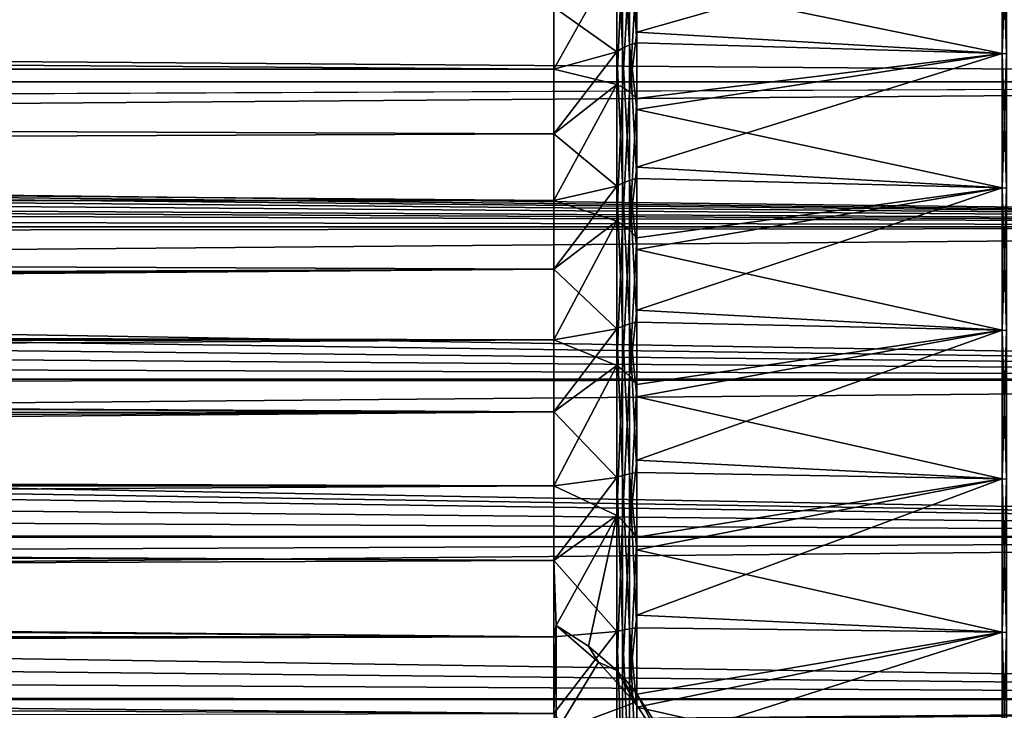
# Model space of a CAD drawing. Header units: metres. Extents: x -150 to 310, y -128 to 84.
# Tile 210 of 256: x 90 to 104, y 3 to 13. Entities that reach past the tile are written whole.
import ezdxf

# ---------------------------------------------------------------- set-up
doc = ezdxf.new("R2010")
doc.units = ezdxf.units.M
doc.layers.add('solid_26009703_SW0001', color=7, linetype='CONTINUOUS')
doc.layers.add('solid_26009703_SW0001_01', color=7, linetype='CONTINUOUS')

msp = doc.modelspace()

# ---------------------------------------------------------------- linework, layer by layer
at = {"layer": 'solid_26009703_SW0001'}
for points in [[(97.199997, 13.215728, -16.320065), (-128, 14.053188, -15.604132), (-128, 12.341079, -16.990728)], [(97.199997, 12.343491, 16.989357), (-128, 12.341079, 16.990728), (-128, 14.053188, 15.604132)], [(97.199997, 13.215728, 16.320065), (97.199997, 12.343491, 16.989357), (-128, 14.053188, 15.604132)], [(127.5, 14.078438, 18.187841), (-127.5, 14.078438, 18.187841), (-127.5, 12.166172, 19.518818)], [(127.5, 12.166172, 19.518818), (127.5, 14.078438, 18.187841), (-127.5, 12.166172, 19.518818)], [(97.199997, 12.343491, -16.989357), (97.199997, 13.215728, -16.320065), (-128, 12.341079, -16.990728)], [(97.199997, 11.43742, -17.612082), (97.199997, 12.343491, -16.989357), (-128, 12.341079, -16.990728)], [(97.199997, 12.343491, 16.989357), (97.199997, 11.43742, 17.612082), (-128, 12.341079, 16.990728)], [(97.199997, 11.43742, -17.612082), (-128, 12.341079, -16.990728), (-128, 10.501361, -18.185108)], [(97.199997, 10.5, 18.186533), (-128, 10.501361, 18.185108), (-128, 12.341079, 16.990728)], [(97.199997, 11.43742, 17.612082), (97.199997, 10.5, 18.186533), (-128, 12.341079, 16.990728)], [(127.5, 12.166172, 19.518818), (-127.5, 12.166172, 19.518818), (-127.5, 10.129066, 20.649504)], [(127.5, 10.129066, 20.649504), (127.5, 12.166172, 19.518818), (-127.5, 10.129066, 20.649504)], [(97.199997, 10.5, -18.186533), (97.199997, 11.43742, -17.612082), (-128, 10.501361, -18.185108)], [(97.199997, 9.5338, -18.711138), (-128, 10.501361, -18.185108), (-128, 8.539556, -19.185148)], [(97.199997, 9.5338, -18.711138), (97.199997, 10.5, -18.186533), (-128, 10.501361, -18.185108)], [(97.199997, 9.5338, 18.711138), (-128, 8.539556, 19.185148), (-128, 10.501361, 18.185108)], [(97.199997, 10.5, 18.186533), (97.199997, 9.5338, 18.711138), (-128, 10.501361, 18.185108)], [(127.5, 10.129066, 20.649504), (-127.5, 10.129066, 20.649504), (-127.5, 7.988021, 21.568298)], [(127.5, 7.988021, 21.568298), (127.5, 10.129066, 20.649504), (-127.5, 7.988021, 21.568298)], [(-0.000209, 9.000517, -18.973421), (97.199997, 9.5338, -18.711138), (-128, 8.539556, -19.185148)], [(97.199997, 9.5338, 18.711138), (97.199997, 8.54147, 19.184454), (-128, 8.539556, 19.185148)], [(97.199997, 8.54147, 19.184454), (97.199997, 7.525727, 19.605188), (-128, 8.539556, 19.185148)], [(97.199997, 7.525727, 19.605188), (-128, 6.490467, 19.971094), (-128, 8.539556, 19.185148)], [(127.5, 7.988021, 21.568298), (-127.5, 7.988021, 21.568298), (-127.5, 5.765008, 22.265774)], [(127.5, 5.765008, 22.265774), (127.5, 7.988021, 21.568298), (-127.5, 5.765008, 22.265774)], [(97.199997, 7.525727, 19.605188), (97.199997, 6.489357, 19.972187), (-128, 6.490467, 19.971094)], [(97.199997, 4.366146, 20.5411), (-128, 4.364604, 20.541378), (-128, 6.490467, 19.971094)], [(97.199997, 5.4352, 20.284443), (97.199997, 4.366146, 20.5411), (-128, 6.490467, 19.971094)], [(97.199997, 6.489357, 19.972187), (97.199997, 5.4352, 20.284443), (-128, 6.490467, 19.971094)], [(127.5, 5.765008, 22.265774), (-127.5, 5.765008, 22.265774), (-127.5, 3.482839, 22.734772)], [(127.5, 3.482839, 22.734772), (127.5, 5.765008, 22.265774), (-127.5, 3.482839, 22.734772)], [(97.199997, 4.366146, 20.5411), (97.199997, 3.285124, 20.741455), (-128, 4.364604, 20.541378)], [(97.199997, 2.195098, 20.88496), (-128, 2.195349, 20.884216), (-128, 4.364604, 20.541378)], [(97.199997, 3.285124, 20.741455), (97.199997, 2.195098, 20.88496), (-128, 4.364604, 20.541378)], [(127.5, 3.482839, 22.734772), (-127.5, 3.482839, 22.734772), (-127.5, 1.164931, 22.97048)], [(127.5, 1.164931, 22.97048), (127.5, 3.482839, 22.734772), (-127.5, 1.164931, 22.97048)]]:
    msp.add_3dface(points, dxfattribs=at)
at = {"layer": 'solid_26009703_SW0001_01'}
for points in [[(98.165688, 14.409062, 16.553665), (98.165688, 12.642873, 17.93886), (98.08284, 14.349165, 16.521509)], [(98.26226, 14.457585, 16.564417), (98.26226, 12.686597, 17.956945), (98.165688, 14.409062, 16.553665)], [(98.26226, 12.686597, 17.956945), (98.165688, 12.642873, 17.93886), (98.165688, 14.409062, 16.553665)], [(98.26226, 14.457585, 16.564417), (98.365685, 13.622708, 17.274891), (98.365685, 12.717812, 17.951525)], [(98.26226, 14.457585, 16.564417), (98.365685, 12.717812, 17.951525), (98.26226, 12.686597, 17.956945)], [(98.08284, 14.349165, 16.521509), (98.08284, 12.589385, 17.898777), (97.199997, 13.215728, 16.320065)], [(98.165688, 12.642873, 17.93886), (98.08284, 12.589385, 17.898777), (98.08284, 14.349165, 16.521509)], [(103.5, 14.330194, -16.692678), (98.365685, 13.76639, -17.16061), (98.365685, 12.867171, -17.844772)], [(103.5, 12.567901, -18.056795), (103.5, 14.330194, -16.692678), (98.365685, 12.867171, -17.844772)], [(103.5, 14.330194, 16.692678), (103.5, 12.567901, 18.056795), (98.365685, 13.622708, 17.274891)], [(103.561806, 12.562308, 18.048761), (103.5, 12.567901, 18.056795), (103.5, 14.330194, 16.692678)], [(103.561806, 12.562308, 18.048761), (103.5, 14.330194, 16.692678), (103.561806, 14.323818, 16.685251)], [(103.561806, 14.323818, -16.685251), (103.5, 14.330194, -16.692678), (103.5, 12.567901, -18.056795)], [(103.561806, 14.323818, -16.685251), (103.5, 12.567901, -18.056795), (103.561806, 12.562308, -18.048761)], [(-127.5, 14.078438, -18.187841), (127.5, 14.078438, -18.187841), (127.5, 12.166172, -19.518818)], [(-127.5, 12.166172, -19.518818), (-127.5, 14.078438, -18.187841), (127.5, 12.166172, -19.518818)], [(98.08284, 13.923635, -16.881681), (97.199997, 13.215728, -16.320065), (97.199997, 12.343491, -16.989357)], [(98.08284, 12.129342, -18.213673), (98.08284, 13.923635, -16.881681), (97.199997, 12.343491, -16.989357)], [(98.165688, 13.900139, -16.983259), (98.08284, 13.923635, -16.881681), (98.08284, 12.129342, -18.213673)], [(98.165688, 12.092731, -18.314224), (98.165688, 13.900139, -16.983259), (98.08284, 12.129342, -18.213673)], [(98.26226, 13.846939, -17.078173), (98.165688, 13.900139, -16.983259), (98.165688, 12.092731, -18.314224)], [(98.26226, 12.026582, -18.405516), (98.26226, 13.846939, -17.078173), (98.165688, 12.092731, -18.314224)], [(98.26226, 12.026582, -18.405516), (98.365685, 13.76639, -17.16061), (98.26226, 13.846939, -17.078173)], [(98.26226, 12.026582, -18.405516), (98.365685, 12.867171, -17.844772), (98.365685, 13.76639, -17.16061)], [(103.5, 12.567901, 18.056795), (98.365685, 12.717812, 17.951525), (98.365685, 13.622708, 17.274891)], [(98.08284, 12.589385, 17.898777), (97.199997, 12.343491, 16.989357), (97.199997, 13.215728, 16.320065)], [(98.26226, 12.026582, -18.405516), (98.365685, 11.934012, -18.481865), (98.365685, 12.867171, -17.844772)], [(103.5, 12.567901, -18.056795), (98.365685, 12.867171, -17.844772), (98.365685, 11.934012, -18.481865)], [(98.165688, 12.642873, 17.93886), (98.165688, 10.744433, 19.136408), (98.08284, 12.589385, 17.898777)], [(98.26226, 12.686597, 17.956945), (98.26226, 10.782404, 19.160934), (98.165688, 12.642873, 17.93886)], [(98.26226, 10.782404, 19.160934), (98.165688, 10.744433, 19.136408), (98.165688, 12.642873, 17.93886)], [(98.26226, 12.686597, 17.956945), (98.365685, 12.717812, 17.951525), (98.365685, 11.779368, 18.580809)], [(98.26226, 12.686597, 17.956945), (98.365685, 11.779368, 18.580809), (98.365685, 10.809855, 19.161081)], [(98.26226, 12.686597, 17.956945), (98.365685, 10.809855, 19.161081), (98.26226, 10.782404, 19.160934)], [(103.5, 12.567901, 18.056795), (98.365685, 11.779368, 18.580809), (98.365685, 12.717812, 17.951525)], [(98.08284, 12.589385, 17.898777), (97.199997, 11.43742, 17.612082), (97.199997, 12.343491, 16.989357)], [(98.08284, 12.589385, 17.898777), (98.08284, 10.698318, 19.08939), (97.199997, 11.43742, 17.612082)], [(98.165688, 10.744433, 19.136408), (98.08284, 10.698318, 19.08939), (98.08284, 12.589385, 17.898777)], [(103.5, 12.567901, -18.056795), (98.365685, 11.934012, -18.481865), (98.365685, 10.969375, -19.070208)], [(103.5, 10.676643, -19.235626), (103.5, 12.567901, -18.056795), (98.365685, 10.969375, -19.070208)], [(103.5, 12.567901, 18.056795), (103.5, 10.676643, 19.235626), (98.365685, 11.779368, 18.580809)], [(103.561806, 10.671893, 19.227066), (103.5, 10.676643, 19.235626), (103.5, 12.567901, 18.056795)], [(103.561806, 10.671893, 19.227066), (103.5, 12.567901, 18.056795), (103.561806, 12.562308, 18.048761)], [(103.561806, 12.562308, -18.048761), (103.5, 12.567901, -18.056795), (103.5, 10.676643, -19.235626)], [(103.561806, 12.562308, -18.048761), (103.5, 10.676643, -19.235626), (103.561806, 10.671893, -19.227066)], [(98.08284, 12.129342, -18.213673), (97.199997, 12.343491, -16.989357), (97.199997, 11.43742, -17.612082)], [(0.603294, 11.607704, -19.856012), (-127.5, 12.166172, -19.518818), (127.5, 12.166172, -19.518818)], [(0.603294, 11.607704, -19.856012), (127.5, 12.166172, -19.518818), (127.5, 10.129066, -20.649504)], [(98.08284, 12.129342, -18.213673), (97.199997, 11.43742, -17.612082), (97.199997, 10.5, -18.186533)], [(98.08284, 10.20856, -19.355726), (98.08284, 12.129342, -18.213673), (97.199997, 10.5, -18.186533)], [(98.165688, 12.092731, -18.314224), (98.08284, 12.129342, -18.213673), (98.08284, 10.20856, -19.355726)], [(98.165688, 10.158828, -19.453615), (98.165688, 12.092731, -18.314224), (98.08284, 10.20856, -19.355726)], [(98.26226, 12.026582, -18.405516), (98.165688, 12.092731, -18.314224), (98.165688, 10.158828, -19.453615)], [(98.26226, 10.07995, -19.539608), (98.26226, 12.026582, -18.405516), (98.165688, 10.158828, -19.453615)], [(98.26226, 10.07995, -19.539608), (98.365685, 11.934012, -18.481865), (98.26226, 12.026582, -18.405516)], [(98.26226, 10.07995, -19.539608), (98.365685, 10.969375, -19.070208), (98.365685, 11.934012, -18.481865)], [(103.5, 10.676643, 19.235626), (98.365685, 10.809855, 19.161081), (98.365685, 11.779368, 18.580809)], [(1.851725, 11.485281, -19.927074), (0.603294, 11.607704, -19.856012), (127.5, 10.129066, -20.649504)], [(2.474173, 11.375183, -19.990128), (1.851725, 11.485281, -19.927074), (127.5, 10.129066, -20.649504)], [(3.097064, 11.231569, -20.071169), (2.474173, 11.375183, -19.990128), (127.5, 10.129066, -20.649504)], [(98.08284, 10.698318, 19.08939), (97.199997, 10.5, 18.186533), (97.199997, 11.43742, 17.612082)], [(3.721557, 11.054523, -20.169222), (3.097064, 11.231569, -20.071169), (127.5, 10.129066, -20.649504)], [(4.342094, 10.84357, -20.283417), (3.721557, 11.054523, -20.169222), (127.5, 10.129066, -20.649504)], [(98.26226, 10.07995, -19.539608), (98.365685, 9.975802, -19.608248), (98.365685, 10.969375, -19.070208)], [(103.5, 10.676643, -19.235626), (98.365685, 10.969375, -19.070208), (98.365685, 9.975802, -19.608248)], [(4.657476, 10.721845, -20.348022), (4.342094, 10.84357, -20.283417), (127.5, 10.129066, -20.649504)], [(98.26226, 10.782404, 19.160934), (98.365685, 10.809855, 19.161081), (98.365685, 9.811828, 19.690811)], [(103.5, 10.676643, 19.235626), (98.365685, 9.811828, 19.690811), (98.365685, 10.809855, 19.161081)], [(4.953022, 10.598153, -20.41272), (4.657476, 10.721845, -20.348022), (127.5, 10.129066, -20.649504)], [(98.08284, 10.698318, 19.08939), (97.199997, 9.5338, 18.711138), (97.199997, 10.5, 18.186533)], [(98.08284, 10.698318, 19.08939), (98.08284, 8.695687, 20.080933), (97.199997, 9.5338, 18.711138)], [(98.165688, 10.744433, 19.136408), (98.165688, 8.733603, 20.13378), (98.08284, 10.698318, 19.08939)], [(98.165688, 8.733603, 20.13378), (98.08284, 8.695687, 20.080933), (98.08284, 10.698318, 19.08939)], [(98.26226, 10.782404, 19.160934), (98.26226, 8.764999, 20.16374), (98.165688, 10.744433, 19.136408)], [(98.26226, 8.764999, 20.16374), (98.165688, 8.733603, 20.13378), (98.165688, 10.744433, 19.136408)], [(98.26226, 10.782404, 19.160934), (98.365685, 9.811828, 19.690811), (98.365685, 8.787918, 20.168602)], [(98.26226, 10.782404, 19.160934), (98.365685, 8.787918, 20.168602), (98.26226, 8.764999, 20.16374)], [(103.5, 10.676643, -19.235626), (98.365685, 9.975802, -19.608248), (98.365685, 8.955915, -20.094566)], [(103.5, 8.675829, -20.217072), (103.5, 10.676643, -19.235626), (98.365685, 8.955915, -20.094566)], [(103.5, 10.676643, 19.235626), (103.5, 8.675829, 20.217072), (98.365685, 9.811828, 19.690811)], [(103.561806, 8.671968, 20.208076), (103.5, 8.675829, 20.217072), (103.5, 10.676643, 19.235626)], [(103.561806, 8.671968, 20.208076), (103.5, 10.676643, 19.235626), (103.561806, 10.671893, 19.227066)], [(103.561806, 10.671893, -19.227066), (103.5, 10.676643, -19.235626), (103.5, 8.675829, -20.217072)], [(103.561806, 10.671893, -19.227066), (103.5, 8.675829, -20.217072), (103.561806, 8.671968, -20.208076)], [(5.55402, 10.316113, -20.556698), (4.953022, 10.598153, -20.41272), (127.5, 10.129066, -20.649504)], [(98.08284, 10.20856, -19.355726), (97.199997, 10.5, -18.186533), (97.199997, 9.5338, -18.711138)], [(6.151884, 9.995087, -20.714687), (5.55402, 10.316113, -20.556698), (127.5, 10.129066, -20.649504)], [(6.151884, 9.995087, -20.714687), (127.5, 10.129066, -20.649504), (127.5, 7.988021, -21.568298)], [(98.08284, 10.20856, -19.355726), (97.199997, 9.5338, -18.711138), (97.199997, 8.54147, -19.184454)], [(98.08284, 8.181319, -20.295931), (98.08284, 10.20856, -19.355726), (97.199997, 8.54147, -19.184454)], [(98.165688, 10.158828, -19.453615), (98.08284, 10.20856, -19.355726), (98.08284, 8.181319, -20.295931)], [(98.165688, 8.11866, -20.389515), (98.165688, 10.158828, -19.453615), (98.08284, 8.181319, -20.295931)], [(98.26226, 10.07995, -19.539608), (98.165688, 10.158828, -19.453615), (98.165688, 8.11866, -20.389515)], [(6.73725, 9.639397, -20.882578), (6.151884, 9.995087, -20.714687), (127.5, 7.988021, -21.568298)], [(98.26226, 8.027483, -20.468542), (98.26226, 10.07995, -19.539608), (98.165688, 8.11866, -20.389515)], [(98.26226, 8.027483, -20.468542), (98.365685, 9.975802, -19.608248), (98.26226, 10.07995, -19.539608)], [(98.26226, 8.027483, -20.468542), (98.365685, 8.955915, -20.094566), (98.365685, 9.975802, -19.608248)], [(103.5, 8.675829, 20.217072), (98.365685, 8.787918, 20.168602), (98.365685, 9.811828, 19.690811)], [(7.299841, 9.253826, -21.056274), (6.73725, 9.639397, -20.882578), (127.5, 7.988021, -21.568298)], [(-0.000209, 9.000517, -18.973421), (1.041106, 8.93958, -19.002209), (97.199997, 9.5338, -18.711138)], [(1.041106, 8.93958, -19.002209), (2.079321, 8.756487, -19.087271), (97.199997, 9.5338, -18.711138)], [(2.079321, 8.756487, -19.087271), (97.199997, 8.54147, -19.184454), (97.199997, 9.5338, -18.711138)], [(98.08284, 8.695687, 20.080933), (97.199997, 8.54147, 19.184454), (97.199997, 9.5338, 18.711138)], [(7.83346, 8.840095, -21.233294), (7.299841, 9.253826, -21.056274), (127.5, 7.988021, -21.568298)], [(98.26226, 8.027483, -20.468542), (98.365685, 7.912406, -20.52788), (98.365685, 8.955915, -20.094566)], [(103.5, 8.675829, -20.217072), (98.365685, 8.955915, -20.094566), (98.365685, 7.912406, -20.52788)], [(2.079321, 8.756487, -19.087271), (3.101556, 8.448689, -19.225494), (97.199997, 8.54147, -19.184454)], [(8.347627, 8.38998, -21.41514), (7.83346, 8.840095, -21.233294), (127.5, 7.988021, -21.568298)], [(98.165688, 8.733603, 20.13378), (98.165688, 6.631415, 20.920546), (98.08284, 8.695687, 20.080933)], [(98.26226, 8.764999, 20.16374), (98.26226, 6.655566, 20.954836), (98.165688, 8.733603, 20.13378)], [(98.26226, 6.655566, 20.954836), (98.165688, 6.631415, 20.920546), (98.165688, 8.733603, 20.13378)], [(98.26226, 8.764999, 20.16374), (98.365685, 8.787918, 20.168602), (98.365685, 7.740829, 20.593193)], [(98.26226, 8.764999, 20.16374), (98.365685, 7.740829, 20.593193), (98.365685, 6.673321, 20.963463)], [(98.26226, 8.764999, 20.16374), (98.365685, 6.673321, 20.963463), (98.26226, 6.655566, 20.954836)], [(103.5, 8.675829, 20.217072), (98.365685, 7.740829, 20.593193), (98.365685, 8.787918, 20.168602)], [(98.08284, 8.695687, 20.080933), (97.199997, 7.525727, 19.605188), (97.199997, 8.54147, 19.184454)], [(98.08284, 8.695687, 20.080933), (98.08284, 6.602375, 20.863064), (97.199997, 7.525727, 19.605188)], [(98.165688, 6.631415, 20.920546), (98.08284, 6.602375, 20.863064), (98.08284, 8.695687, 20.080933)], [(103.5, 8.675829, -20.217072), (98.365685, 7.912406, -20.52788), (98.365685, 6.848026, -20.907045)], [(103.5, 6.585989, -20.991064), (103.5, 8.675829, -20.217072), (98.365685, 6.848026, -20.907045)], [(103.5, 8.675829, 20.217072), (103.5, 6.585989, 20.991064), (98.365685, 7.740829, 20.593193)], [(103.561806, 6.583058, 20.981724), (103.5, 6.585989, 20.991064), (103.5, 8.675829, 20.217072)], [(103.561806, 6.583058, 20.981724), (103.5, 8.675829, 20.217072), (103.561806, 8.671968, 20.208076)], [(103.561806, 8.671968, -20.208076), (103.5, 8.675829, -20.217072), (103.5, 6.585989, -20.991064)], [(103.561806, 8.671968, -20.208076), (103.5, 6.585989, -20.991064), (103.561806, 6.583058, -20.981724)], [(3.101556, 8.448689, -19.225494), (4.102213, 8.009192, -19.412697), (97.199997, 8.54147, -19.184454)], [(4.102213, 8.009192, -19.412697), (97.199997, 7.525727, -19.605188), (97.199997, 8.54147, -19.184454)], [(98.08284, 8.181319, -20.295931), (97.199997, 8.54147, -19.184454), (97.199997, 7.525727, -19.605188)], [(8.837111, 7.910466, -21.596865), (8.347627, 8.38998, -21.41514), (127.5, 7.988021, -21.568298)], [(98.08284, 8.181319, -20.295931), (97.199997, 7.525727, -19.605188), (97.199997, 6.489357, -19.972187)], [(98.08284, 6.068762, -21.024485), (98.08284, 8.181319, -20.295931), (97.199997, 6.489357, -19.972187)], [(98.165688, 8.11866, -20.389515), (98.08284, 8.181319, -20.295931), (98.08284, 6.068762, -21.024485)], [(98.165688, 5.993568, -21.112131), (98.165688, 8.11866, -20.389515), (98.08284, 6.068762, -21.024485)], [(98.26226, 8.027483, -20.468542), (98.165688, 8.11866, -20.389515), (98.165688, 5.993568, -21.112131)], [(98.26226, 5.890729, -21.182564), (98.26226, 8.027483, -20.468542), (98.165688, 5.993568, -21.112131)], [(98.26226, 5.890729, -21.182564), (98.365685, 7.912406, -20.52788), (98.26226, 8.027483, -20.468542)], [(4.102213, 8.009192, -19.412697), (5.056356, 7.445352, -19.635853), (97.199997, 7.525727, -19.605188)], [(8.837111, 7.910466, -21.596865), (127.5, 7.988021, -21.568298), (127.5, 5.765008, -22.265774)], [(9.065549, 7.667724, -21.684235), (8.837111, 7.910466, -21.596865), (127.5, 5.765008, -22.265774)], [(98.26226, 5.890729, -21.182564), (98.365685, 6.848026, -20.907045), (98.365685, 7.912406, -20.52788)], [(9.294474, 7.41082, -21.773373), (9.065549, 7.667724, -21.684235), (127.5, 5.765008, -22.265774)], [(103.5, 6.585989, 20.991064), (98.365685, 6.673321, 20.963463), (98.365685, 7.740829, 20.593193)], [(5.056356, 7.445352, -19.635853), (5.944192, 6.754749, -19.883997), (97.199997, 7.525727, -19.605188)], [(5.944192, 6.754749, -19.883997), (97.199997, 6.489357, -19.972187), (97.199997, 7.525727, -19.605188)], [(98.08284, 6.602375, 20.863064), (97.199997, 6.489357, 19.972187), (97.199997, 7.525727, 19.605188)], [(9.713432, 6.898491, -21.941076), (9.294474, 7.41082, -21.773373), (127.5, 5.765008, -22.265774)], [(10.098133, 6.364708, -22.101822), (9.713432, 6.898491, -21.941076), (127.5, 5.765008, -22.265774)], [(98.26226, 5.890729, -21.182564), (98.365685, 5.765582, -21.231064), (98.365685, 6.848026, -20.907045)], [(103.5, 6.585989, -20.991064), (98.365685, 6.848026, -20.907045), (98.365685, 5.765582, -21.231064)], [(5.944192, 6.754749, -19.883997), (6.744695, 5.958951, -20.136805), (97.199997, 6.489357, -19.972187)], [(98.26226, 6.655566, 20.954836), (98.26226, 4.476251, 21.525911), (98.165688, 6.631415, 20.920546)], [(98.26226, 6.655566, 20.954836), (98.365685, 6.673321, 20.963463), (98.365685, 5.588211, 21.278437)], [(98.26226, 6.655566, 20.954836), (98.365685, 5.588211, 21.278437), (98.365685, 4.488361, 21.537285)], [(98.26226, 6.655566, 20.954836), (98.365685, 4.488361, 21.537285), (98.26226, 4.476251, 21.525911)], [(103.5, 6.585989, 20.991064), (98.365685, 5.588211, 21.278437), (98.365685, 6.673321, 20.963463)], [(98.08284, 6.602375, 20.863064), (97.199997, 5.4352, 20.284443), (97.199997, 6.489357, 19.972187)], [(98.08284, 6.602375, 20.863064), (98.08284, 4.44021, 21.427629), (97.199997, 5.4352, 20.284443)], [(98.165688, 6.631415, 20.920546), (98.165688, 4.459861, 21.488476), (98.08284, 6.602375, 20.863064)], [(98.165688, 4.459861, 21.488476), (98.08284, 4.44021, 21.427629), (98.08284, 6.602375, 20.863064)], [(98.26226, 4.476251, 21.525911), (98.165688, 4.459861, 21.488476), (98.165688, 6.631415, 20.920546)], [(103.5, 6.585989, -20.991064), (98.365685, 5.765582, -21.231064), (98.365685, 4.66793, -21.499081)], [(103.5, 4.428567, -21.549658), (103.5, 6.585989, -20.991064), (98.365685, 4.66793, -21.499081)], [(103.5, 6.585989, 20.991064), (103.5, 4.428567, 21.549658), (98.365685, 5.588211, 21.278437)], [(103.561806, 4.426597, 21.54007), (103.5, 4.428567, 21.549658), (103.5, 6.585989, 20.991064)], [(103.561806, 4.426597, 21.54007), (103.5, 6.585989, 20.991064), (103.561806, 6.583058, 20.981724)], [(103.561806, 6.583058, -20.981724), (103.5, 6.585989, -20.991064), (103.5, 4.428567, -21.549658)], [(103.561806, 6.583058, -20.981724), (103.5, 4.428567, -21.549658), (103.561806, 4.426597, -21.54007)], [(6.744695, 5.958951, -20.136805), (97.199997, 5.4352, -20.284443), (97.199997, 6.489357, -19.972187)], [(98.08284, 6.068762, -21.024485), (97.199997, 6.489357, -19.972187), (97.199997, 5.4352, -20.284443)], [(10.449244, 5.812858, -22.25333), (10.098133, 6.364708, -22.101822), (127.5, 5.765008, -22.265774)], [(6.744695, 5.958951, -20.136805), (7.431311, 5.074435, -20.377686), (97.199997, 5.4352, -20.284443)], [(97.230804, 4.52488, -20.53826), (98.08284, 6.068762, -21.024485), (97.199997, 5.4352, -20.284443)], [(97.230804, 4.52488, -20.53826), (97.685616, 4.233581, -21.064386), (98.08284, 6.068762, -21.024485)], [(97.685616, 4.233581, -21.064386), (98.08284, 3.892917, -21.533787), (98.08284, 6.068762, -21.024485)], [(98.165688, 5.993568, -21.112131), (98.08284, 6.068762, -21.024485), (98.08284, 3.892917, -21.533787)], [(98.165688, 3.805799, -21.613903), (98.165688, 5.993568, -21.112131), (98.08284, 3.892917, -21.533787)], [(98.26226, 5.890729, -21.182564), (98.165688, 5.993568, -21.112131), (98.165688, 3.805799, -21.613903)], [(98.262245, 3.692223, -21.674156), (98.26226, 5.890729, -21.182564), (98.165688, 3.805799, -21.613903)], [(98.262245, 3.692223, -21.674156), (98.365685, 5.765582, -21.231064), (98.26226, 5.890729, -21.182564)], [(10.765722, 5.250271, -22.392736), (10.449244, 5.812858, -22.25333), (127.5, 5.765008, -22.265774)], [(10.765722, 5.250271, -22.392736), (127.5, 5.765008, -22.265774), (127.5, 3.482839, -22.734772)], [(98.262245, 3.692223, -21.674156), (98.365685, 4.66793, -21.499081), (98.365685, 5.765582, -21.231064)], [(103.5, 4.428567, 21.549658), (98.365685, 4.488361, 21.537285), (98.365685, 5.588211, 21.278437)], [(7.431311, 5.074435, -20.377686), (97.199997, 4.366146, -20.5411), (97.199997, 5.4352, -20.284443)], [(97.230804, 4.52488, -20.53826), (97.199997, 5.4352, -20.284443), (97.199997, 4.366146, -20.5411)], [(98.08284, 4.44021, 21.427629), (97.199997, 4.366146, 20.5411), (97.199997, 5.4352, 20.284443)], [(11.046503, 4.683882, -22.518021), (10.765722, 5.250271, -22.392736), (127.5, 3.482839, -22.734772)], [(7.431311, 5.074435, -20.377686), (8.000834, 4.121488, -20.591585), (97.199997, 4.366146, -20.5411)], [(11.2909, 4.109661, -22.629864), (11.046503, 4.683882, -22.518021), (127.5, 3.482839, -22.734772)], [(98.262245, 3.692223, -21.674156), (98.365685, 3.557964, -21.710386), (98.365685, 4.66793, -21.499081)], [(103.5, 4.428567, -21.549658), (98.365685, 4.66793, -21.499081), (98.365685, 3.557964, -21.710386)], [(97.230804, 4.52488, -20.53826), (97.199997, 4.366146, -20.5411), (97.199997, 3.285124, -20.741455)], [(97.230804, 3.02978, -20.811419), (97.230804, 4.52488, -20.53826), (97.199997, 3.285124, -20.741455)], [(98.08284, 4.44021, 21.427629), (97.199997, 3.285124, 20.741455), (97.199997, 4.366146, 20.5411)], [(98.08284, 4.44021, 21.427629), (98.08284, 2.231742, 21.768742), (97.199997, 3.285124, 20.741455)], [(97.826096, 4.00943, -20.645075), (97.685616, 4.233581, -21.064386), (97.230804, 4.52488, -20.53826)], [(97.826096, 4.00943, -20.645075), (97.230804, 4.52488, -20.53826), (97.230804, 3.02978, -20.811419)], [(98.165688, 4.459861, 21.488476), (98.165688, 2.241655, 21.831627), (98.08284, 4.44021, 21.427629)], [(98.165688, 2.241655, 21.831627), (98.08284, 2.231742, 21.768742), (98.08284, 4.44021, 21.427629)], [(98.26226, 4.476251, 21.525911), (98.26226, 2.249937, 21.870974), (98.165688, 4.459861, 21.488476)], [(98.26226, 2.249937, 21.870974), (98.165688, 2.241655, 21.831627), (98.165688, 4.459861, 21.488476)], [(98.26226, 4.476251, 21.525911), (98.365685, 4.488361, 21.537285), (98.365685, 3.376671, 21.739321)], [(98.26226, 4.476251, 21.525911), (98.365685, 3.376671, 21.739321), (98.365685, 2.256074, 21.884016)], [(98.26226, 4.476251, 21.525911), (98.365685, 2.256074, 21.884016), (98.26226, 2.249937, 21.870974)], [(103.5, 4.428567, 21.549658), (98.365685, 3.376671, 21.739321), (98.365685, 4.488361, 21.537285)], [(8.000834, 4.121488, -20.591585), (97.199997, 3.285124, -20.741455), (97.199997, 4.366146, -20.5411)], [(103.5, 4.428567, -21.549658), (98.365685, 3.557964, -21.710386), (98.776009, 2.920316, -21.805315)], [(103.5, 4.428567, 21.549658), (103.5, 2.225703, 21.887125), (98.365685, 3.376671, 21.739321)], [(103.5, 2.225703, -21.887125), (103.5, 4.428567, -21.549658), (98.776009, 2.920316, -21.805315)], [(103.561806, 2.224713, 21.877386), (103.5, 2.225703, 21.887125), (103.5, 4.428567, 21.549658)], [(103.561806, 2.224713, 21.877386), (103.5, 4.428567, 21.549658), (103.561806, 4.426597, 21.54007)], [(103.561806, 4.426597, -21.54007), (103.5, 4.428567, -21.549658), (103.5, 2.225703, -21.887125)], [(103.561806, 4.426597, -21.54007), (103.5, 2.225703, -21.887125), (103.561806, 2.224713, -21.877386)], [(97.826096, 4.00943, -20.645075), (98.08284, 3.892917, -21.533787), (97.685616, 4.233581, -21.064386)], [(8.000834, 4.121488, -20.591585), (8.439664, 3.125424, -20.766119), (97.199997, 3.285124, -20.741455)], [(11.500164, 3.527685, -22.727856), (11.2909, 4.109661, -22.629864), (127.5, 3.482839, -22.734772)], [(98.336182, 3.439373, -20.74766), (97.826096, 4.00943, -20.645075), (97.230804, 3.02978, -20.811419)], [(98.336182, 3.439373, -20.74766), (98.08284, 3.892917, -21.533787), (97.826096, 4.00943, -20.645075)], [(98.336182, 3.439373, -20.74766), (98.165688, 3.805799, -21.613903), (98.08284, 3.892917, -21.533787)], [(98.336182, 3.439373, -20.74766), (98.262245, 3.692223, -21.674156), (98.165688, 3.805799, -21.613903)], [(98.336182, 3.439373, -20.74766), (98.365685, 3.557964, -21.710386), (98.262245, 3.692223, -21.674156)], [(11.819712, 2.354986, -22.879118), (11.500164, 3.527685, -22.727856), (127.5, 3.482839, -22.734772)], [(11.819712, 2.354986, -22.879118), (127.5, 3.482839, -22.734772), (127.5, 1.164931, -22.97048)], [(98.759521, 2.819279, -20.840977), (98.365685, 3.557964, -21.710386), (98.336182, 3.439373, -20.74766)], [(98.759521, 2.819279, -20.840977), (98.776009, 2.920316, -21.805315), (98.365685, 3.557964, -21.710386)], [(98.759521, 2.819279, -20.840977), (98.336182, 3.439373, -20.74766), (97.230804, 3.02978, -20.811419)], [(103.5, 2.225703, 21.887125), (98.365685, 2.256074, 21.884016), (98.365685, 3.376671, 21.739321)]]:
    msp.add_3dface(points, dxfattribs=at)

doc.saveas('drawing.dxf')
